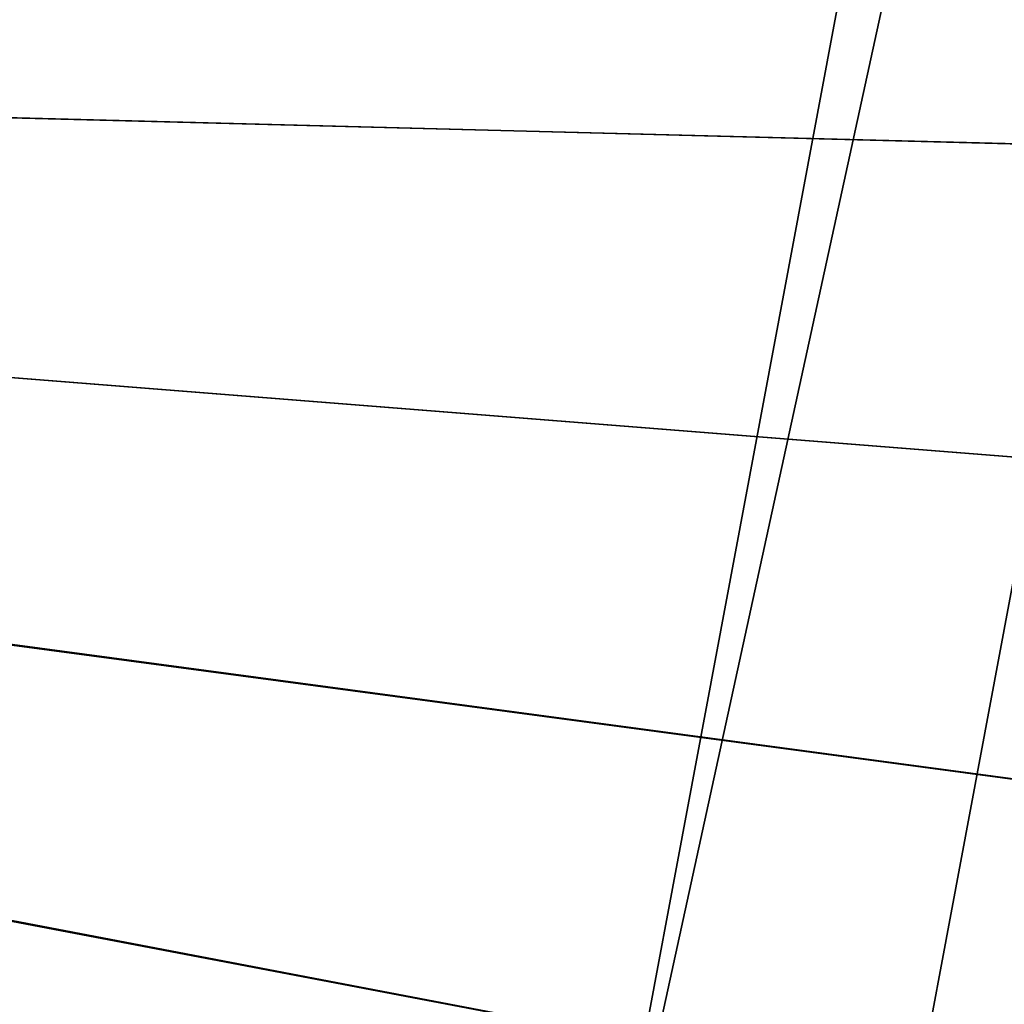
# Model space of a CAD drawing. Header units: metres. Extents: x 0 to 1400, y -1400 to 0.
# Tile 243 of 256: x 1112 to 1182, y -750 to -679. Entities that reach past the tile are written whole.
import ezdxf

# ---------------------------------------------------------------- set-up
doc = ezdxf.new("R2010")
doc.units = ezdxf.units.M

msp = doc.modelspace()

# ---------------------------------------------------------------- linework, layer by layer
at = {"layer": 'None'}
for points in [[(759.270203, -676.616821, -500.477753), (1206.427368, -688.345215, -500.477753), (1213.287231, -664.913025, -500.477753)], [(1213.295166, -664.90918, -503.477753), (1206.445801, -688.333069, -503.477753), (762.366577, -676.864197, -503.477753)], [(759.270203, -676.616821, -500.477753), (1109.911743, -884.878418, -500.477753), (1123.362549, -864.492126, -500.477753)], [(1123.362549, -864.492126, -500.477753), (1136.196411, -843.712891, -500.477753), (759.270203, -676.616821, -500.477753)], [(1136.196411, -843.712891, -500.477753), (1148.385742, -822.553528, -500.477753), (759.270203, -676.616821, -500.477753)], [(759.270203, -676.616821, -500.477753), (1148.385742, -822.553528, -500.477753), (1159.903198, -801.026794, -500.477753)], [(1159.903198, -801.026794, -500.477753), (1170.721191, -779.145508, -500.477753), (759.270203, -676.616821, -500.477753)], [(1170.721191, -779.145508, -500.477753), (1180.812378, -756.922546, -500.477753), (759.270203, -676.616821, -500.477753)], [(759.270203, -676.616821, -500.477753), (1180.812378, -756.922546, -500.477753), (1190.149292, -734.370667, -500.477753)], [(1190.149292, -734.370667, -500.477753), (1198.700928, -711.504822, -500.477753), (759.270203, -676.616821, -500.477753)], [(1198.700928, -711.504822, -500.477753), (1206.427368, -688.345215, -500.477753), (759.270203, -676.616821, -500.477753)], [(1206.445801, -688.333069, -503.477753), (1198.725464, -711.488647, -503.477753), (762.366577, -676.864197, -503.477753)], [(762.366577, -676.864197, -503.477753), (1198.725464, -711.488647, -503.477753), (1190.171021, -734.35675, -503.477753)], [(1190.171021, -734.35675, -503.477753), (1180.820068, -756.91803, -503.477753), (762.366577, -676.864197, -503.477753)], [(1180.820068, -756.91803, -503.477753), (1170.709595, -779.153259, -503.477753), (762.366577, -676.864197, -503.477753)], [(762.366577, -676.864197, -503.477753), (1170.709595, -779.153259, -503.477753), (1159.877075, -801.043335, -503.477753)], [(1159.877075, -801.043335, -503.477753), (1148.355835, -822.571533, -503.477753), (762.366577, -676.864197, -503.477753)], [(1148.355835, -822.571533, -503.477753), (1136.170776, -843.727356, -503.477753), (762.366577, -676.864197, -503.477753)], [(762.366577, -676.864197, -503.477753), (1136.170776, -843.727356, -503.477753), (1123.345825, -864.500916, -503.477753)], [(1123.345825, -864.500916, -503.477753), (1109.904663, -884.882324, -503.477753), (762.366577, -676.864197, -503.477753)], [(1190.149292, -734.370667, -500.477753), (1180.812378, -756.922546, -500.477753), (1184.99585, -755.543152, -500.328125)], [(1180.820068, -756.91803, -503.477753), (1190.171021, -734.35675, -503.477753), (1185.334229, -755.437073, -503.31546)]]:
    msp.add_3dface(points, dxfattribs=at)
at = {"layer": 'None0'}
for points in [[(1150.81958, -781.702271, -521.977783), (1294.119019, -124.129761, -521.977783), (1274.459961, -120.453018, -521.977783)], [(1274.459961, -120.453018, -521.977783), (1274.459961, -120.453018, -541.977783), (1150.81958, -781.702271, -521.977783)], [(1274.459961, -120.453018, -541.977783), (1150.81958, -781.702271, -541.977783), (1150.81958, -781.702271, -521.977783)], [(1294.119019, -124.129761, -541.977783), (1150.81958, -781.702271, -541.977783), (1274.459961, -120.453018, -541.977783)], [(1170.478882, -785.378174, -521.977783), (1294.119019, -124.129761, -521.977783), (1150.81958, -781.702271, -521.977783)], [(1294.119019, -124.129761, -541.977783), (1170.478882, -785.378174, -541.977783), (1150.81958, -781.702271, -541.977783)], [(1170.478882, -785.378174, -521.977783), (1170.478882, -785.378174, -541.977783), (1294.119019, -124.129761, -521.977783)], [(1170.478882, -785.378174, -541.977783), (1294.119019, -124.129761, -541.977783), (1294.119019, -124.129761, -521.977783)]]:
    msp.add_3dface(points, dxfattribs=at)

doc.saveas('drawing.dxf')
